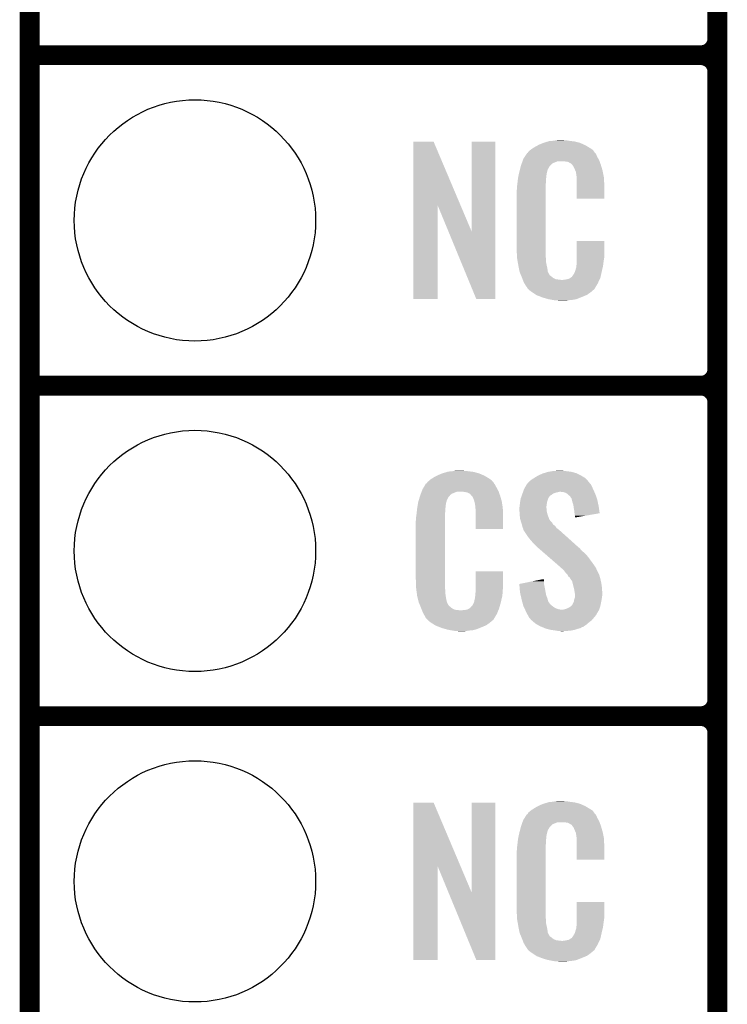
# Model space of a CAD drawing. Extents: x -1.3 to 24.2, y -3.9 to 53.4.
# Tile 13 of 39: x -1.3 to 4.1, y 9.2 to 16.8. Entities that reach past the tile are written whole.
import ezdxf

# ---------------------------------------------------------------- set-up
doc = ezdxf.new("R2010")
doc.units = 0
doc.layers.get('0').update_dxf_attribs({"linetype": 'CONTINUOUS'})
for name, color, linetype in [('HVAC_2_CLICK_V101_GKO', 5, 'CONTINUOUS'), ('HVAC_2_CLICK_V101_GTO', 14, 'CONTINUOUS'), ('HVAC_2_CLICK_V101_GTS', 12, 'CONTINUOUS')]:
    doc.layers.add(name, color=color, linetype=linetype)

# ---------------------------------------------------------------- blocks, each defined once
blk = doc.blocks.new('ROUND_23')
blk.add_circle((0, 0), 0.9271)

msp = doc.modelspace()

# ---------------------------------------------------------------- linework, layer by layer
at = {"layer": 'HVAC_2_CLICK_V101_GKO', "const_width": 0.1524}
msp.add_lwpolyline([(-1.27, -3.81), (-1.27, 51.054)], dxfattribs=at)
at = {"layer": 'HVAC_2_CLICK_V101_GTO', "const_width": 0.1524}
for points in [[(4.0132, -0.5588), (4.0132, 18.3388)], [(-1.27, 16.51), (3.8862, 16.51)], [(-1.27, 16.51), (3.8862, 16.51)], [(4.0132, 14.097), (4.0132, 16.383)], [(-1.27, 13.97), (3.8862, 13.97)], [(-1.27, 13.97), (3.8862, 13.97)], [(4.0132, 11.557), (4.0132, 13.843)], [(-1.27, 11.43), (3.8862, 11.43)], [(-1.27, 11.43), (3.8862, 11.43)], [(4.0132, 9.017), (4.0132, 11.303)]]:
    msp.add_lwpolyline(points, dxfattribs=at)
for points in [[(3.8862, 16.51, 0.4142136), (4.0132, 16.637)], [(4.0132, 16.383, 0.4142136), (3.8862, 16.51)], [(4.0132, 16.383, 0.4142136), (3.8862, 16.51)], [(3.8862, 13.97, 0.4142136), (4.0132, 14.097)], [(4.0132, 13.843, 0.4142136), (3.8862, 13.97)], [(4.0132, 13.843, 0.4142136), (3.8862, 13.97)], [(3.8862, 11.43, 0.4142136), (4.0132, 11.557)], [(4.0132, 11.303, 0.4142136), (3.8862, 11.43)], [(4.0132, 11.303, 0.4142136), (3.8862, 11.43)]]:
    msp.add_lwpolyline(points, format="xyb", dxfattribs=at)
at = {"layer": 'HVAC_2_CLICK_V101_GTO'}
for points in [[(1.676412, 15.356728), (1.67642, 15.844506), (2.040148, 15.356728), (1.833884, 15.844506)], [(1.67642, 15.844506), (1.676422, 15.84452), (1.833884, 15.844506), (1.676422, 15.84452)], [(2.12598, 15.153748), (2.126, 15.844498), (2.306306, 15.153748), (2.30632, 15.844498)], [(2.126, 15.844498), (2.126002, 15.84452), (2.30632, 15.844498), (2.126002, 15.84452)], [(2.61366, 15.806418), (2.637246, 15.81912), (3.01837, 15.806418), (2.9972, 15.81912)], [(2.637246, 15.81912), (2.64668, 15.8242), (2.9972, 15.81912), (2.98559, 15.8242)], [(2.64668, 15.8242), (2.672078, 15.83436), (2.98559, 15.8242), (2.962368, 15.83436)], [(2.672078, 15.83436), (2.679698, 15.8369), (2.962368, 15.83436), (2.956562, 15.8369)], [(2.679698, 15.8369), (2.69494, 15.84198), (2.956562, 15.8369), (2.936242, 15.84198)], [(2.69494, 15.84198), (2.711874, 15.84706), (2.936242, 15.84198), (2.91592, 15.84706)], [(2.711874, 15.84706), (2.720342, 15.8496), (2.91592, 15.84706), (2.8956, 15.8496)], [(2.720342, 15.8496), (2.75082, 15.85214), (2.8956, 15.8496), (2.87528, 15.85214)], [(2.75082, 15.85214), (2.76606, 15.85468), (2.87528, 15.85214), (2.860042, 15.85468)], [(2.76606, 15.85468), (2.781302, 15.85722), (2.844802, 15.85468), (2.834642, 15.85722)], [(2.53208, 15.72768), (2.546868, 15.750536), (3.09118, 15.72768), (3.081022, 15.750536)], [(2.546868, 15.750536), (2.55016, 15.755624), (3.081022, 15.750536), (3.075938, 15.755624)], [(2.55016, 15.755624), (2.550182, 15.75816), (3.075938, 15.755624), (3.073402, 15.75816)], [(2.550182, 15.75816), (2.555244, 15.75817), (3.073402, 15.75816), (3.073392, 15.75817)], [(2.555244, 15.75817), (2.556762, 15.7607), (3.073392, 15.75817), (3.070862, 15.7607)], [(2.556762, 15.7607), (2.55981, 15.765778), (3.070862, 15.7607), (3.06832, 15.765778)], [(2.55981, 15.765778), (2.562864, 15.770862), (3.06832, 15.765778), (3.06469, 15.770862)], [(2.562864, 15.770862), (2.579186, 15.783558), (3.06469, 15.770862), (3.055622, 15.783558)], [(2.579186, 15.783558), (2.58572, 15.78864), (3.055622, 15.783558), (3.047492, 15.78864)], [(2.58572, 15.78864), (2.597694, 15.79626), (3.047492, 15.78864), (3.0353, 15.79626)], [(2.597694, 15.79626), (2.61366, 15.806418), (3.0353, 15.79626), (3.01837, 15.806418)], [(2.50444, 15.66164), (2.510662, 15.679416), (2.7305, 15.66164), (2.74828, 15.679416)], [(2.510662, 15.679416), (2.515996, 15.694658), (2.74828, 15.679416), (2.786376, 15.694658)], [(2.515996, 15.69466), (2.517774, 15.699738), (3.108234, 15.69466), (3.10642, 15.699738)], [(2.515996, 15.694658), (2.515996, 15.69466), (2.786376, 15.694658), (2.834638, 15.69466)], [(2.517774, 15.699738), (2.522222, 15.712442), (3.10642, 15.699738), (3.099492, 15.712442)], [(2.522222, 15.712442), (2.53208, 15.72768), (3.099492, 15.712442), (3.09118, 15.72768)], [(2.85242, 15.69212), (2.834638, 15.69466), (3.109142, 15.69212), (3.108234, 15.69466)], [(2.867658, 15.68958), (2.85242, 15.69212), (3.110048, 15.68958), (3.109142, 15.69212)], [(2.875278, 15.684502), (2.867658, 15.68958), (3.111862, 15.684502), (3.110048, 15.68958)], [(2.890516, 15.676882), (2.875278, 15.684502), (3.114584, 15.676882), (3.111862, 15.684502)], [(2.895598, 15.671802), (2.890516, 15.676882), (3.116398, 15.671802), (3.114584, 15.676882)], [(2.901044, 15.66418), (2.895598, 15.671802), (3.119118, 15.66418), (3.116398, 15.671802)], [(2.486392, 15.587978), (2.48853, 15.598138), (2.70002, 15.587978), (2.70256, 15.598138)], [(2.48853, 15.598138), (2.4896, 15.603218), (2.70256, 15.598138), (2.70256, 15.603218)], [(2.4896, 15.603218), (2.49174, 15.61338), (2.70256, 15.603218), (2.70533, 15.61338)], [(2.49174, 15.61338), (2.496418, 15.631158), (2.70533, 15.61338), (2.710178, 15.631158)], [(2.496418, 15.631158), (2.502434, 15.654018), (2.710178, 15.631158), (2.722878, 15.654018)], [(2.502434, 15.654018), (2.50444, 15.66164), (2.722878, 15.654018), (2.7305, 15.66164)], [(2.908298, 15.654022), (2.901044, 15.66418), (3.122108, 15.654022), (3.119118, 15.66418)], [(2.91846, 15.63116), (2.908298, 15.654022), (3.128832, 15.63116), (3.122108, 15.654022)], [(2.922524, 15.621002), (2.91846, 15.63116), (3.13182, 15.621002), (3.128832, 15.63116)], [(2.92354, 15.61846), (2.922524, 15.621002), (3.13233, 15.61846), (3.13182, 15.621002)], [(2.926078, 15.613384), (2.92354, 15.61846), (3.133344, 15.613384), (3.13233, 15.61846)], [(2.92608, 15.610842), (2.926078, 15.613384), (3.133852, 15.610842), (3.133344, 15.613384)], [(2.92862, 15.598138), (2.92608, 15.610842), (3.136394, 15.598138), (3.133852, 15.610842)], [(2.93116, 15.58036), (2.92862, 15.598138), (3.139948, 15.58036), (3.136394, 15.598138)], [(2.47396, 15.50162), (2.4765, 15.5194), (2.69494, 15.50162), (2.69494, 15.5194)], [(2.4765, 15.5194), (2.476782, 15.521938), (2.69494, 15.5194), (2.69494, 15.521938)], [(2.476782, 15.521938), (2.47904, 15.54226), (2.69494, 15.521938), (2.69748, 15.54226)], [(2.47904, 15.54226), (2.481296, 15.562578), (2.69748, 15.54226), (2.69748, 15.562578)], [(2.481296, 15.562578), (2.48158, 15.565118), (2.69748, 15.562578), (2.697988, 15.565118)], [(2.48158, 15.565118), (2.483718, 15.575278), (2.697988, 15.565118), (2.70002, 15.575278)], [(2.483718, 15.575278), (2.486392, 15.587978), (2.70002, 15.575278), (2.70002, 15.587978)], [(2.93116, 15.570198), (2.93116, 15.58036), (3.14198, 15.570198), (3.139948, 15.58036)], [(2.93116, 15.50924), (2.93116, 15.570198), (3.14452, 15.50924), (3.14198, 15.570198)], [(2.47142, 15.471142), (2.47396, 15.483842), (2.69494, 15.471142), (2.69494, 15.483842)], [(2.47142, 15.02156), (2.47142, 15.471142), (2.69494, 15.02156), (2.69494, 15.471142)], [(2.47396, 15.483842), (2.47396, 15.50162), (2.69494, 15.483842), (2.69494, 15.50162)], [(2.93116, 15.407662), (2.93116, 15.50924), (3.144498, 15.407662), (3.14452, 15.50924)], [(3.144498, 15.40764), (2.93116, 15.407662), (3.144498, 15.40764), (3.144498, 15.407662)], [(1.6764, 14.635502), (1.676412, 15.356728), (1.864338, 14.635502), (1.86436, 15.356728)], [(1.947996, 15.153748), (1.86436, 15.356728), (2.12598, 15.153748), (2.040148, 15.356728)], [(2.161536, 14.635494), (1.947996, 15.153748), (2.306298, 14.635494), (2.306306, 15.153748)], [(2.931166, 14.958058), (2.93118, 15.082498), (3.14452, 14.958058), (3.14452, 15.082498)], [(2.93118, 15.082498), (2.931182, 15.08252), (3.14452, 15.082498), (2.931182, 15.08252)], [(2.473772, 14.95806), (2.47142, 15.02156), (2.69494, 14.95806), (2.69494, 15.02156)], [(2.47396, 14.952982), (2.473772, 14.95806), (2.695666, 14.952982), (2.69494, 14.95806)], [(2.47617, 14.940278), (2.47396, 14.952982), (2.69748, 14.940278), (2.695666, 14.952982)], [(2.480146, 14.917418), (2.47617, 14.940278), (2.69748, 14.917418), (2.69748, 14.940278)], [(2.48412, 14.89456), (2.480146, 14.917418), (2.702294, 14.89456), (2.69748, 14.917418)], [(2.93116, 14.897102), (2.931162, 14.92504), (3.135714, 14.897102), (3.13944, 14.92504)], [(2.931162, 14.92504), (2.931164, 14.94282), (3.13944, 14.92504), (3.14198, 14.94282)], [(2.931164, 14.94282), (2.931166, 14.958058), (3.14198, 14.94282), (3.14452, 14.958058)], [(2.489202, 14.86916), (2.48412, 14.89456), (2.70764, 14.86916), (2.702294, 14.89456)], [(2.493774, 14.846298), (2.489202, 14.86916), (2.710182, 14.846298), (2.70764, 14.86916)], [(2.49428, 14.843762), (2.493774, 14.846298), (2.711452, 14.843762), (2.710182, 14.846298)], [(2.501602, 14.82598), (2.49428, 14.843762), (2.720342, 14.82598), (2.711452, 14.843762)], [(2.905762, 14.8209), (2.91846, 14.84376), (3.119118, 14.8209), (3.1242, 14.84376)], [(2.91846, 14.84376), (2.918462, 14.843762), (3.1242, 14.84376), (3.1242, 14.843762)], [(2.918462, 14.843762), (2.92608, 14.869162), (3.1242, 14.843762), (3.130176, 14.869162)], [(2.92608, 14.869162), (2.926082, 14.871704), (3.130176, 14.869162), (3.130774, 14.871704)], [(2.926082, 14.871704), (2.92862, 14.876784), (3.130774, 14.871704), (3.131968, 14.876784)], [(2.92862, 14.884402), (2.929128, 14.886942), (3.133762, 14.884402), (3.13436, 14.886942)], [(2.92862, 14.876784), (2.92862, 14.884402), (3.131968, 14.876784), (3.133762, 14.884402)], [(2.929128, 14.886942), (2.93116, 14.897102), (3.13436, 14.886942), (3.135714, 14.897102)], [(2.50265, 14.823436), (2.501602, 14.82598), (2.722882, 14.823436), (2.720342, 14.82598)], [(2.50474, 14.81836), (2.50265, 14.823436), (2.725424, 14.81836), (2.722882, 14.823436)], [(2.506832, 14.81328), (2.50474, 14.81836), (2.73304, 14.81328), (2.725424, 14.81836)], [(2.50997, 14.80566), (2.506832, 14.81328), (2.7432, 14.80566), (2.73304, 14.81328)], [(2.51206, 14.80058), (2.50997, 14.80566), (2.749552, 14.80058), (2.7432, 14.80566)], [(2.514014, 14.7955), (2.51206, 14.80058), (2.755902, 14.7955), (2.749552, 14.80058)], [(2.516946, 14.78788), (2.514014, 14.7955), (2.773684, 14.78788), (2.755902, 14.7955)], [(2.517922, 14.78534), (2.516946, 14.78788), (2.794, 14.78534), (2.773684, 14.78788)], [(2.5189, 14.7828), (2.517922, 14.78534), (2.816862, 14.7828), (2.794, 14.78534)], [(2.52476, 14.76756), (2.5189, 14.7828), (3.099696, 14.76756), (3.106866, 14.7828)], [(2.531818, 14.75486), (2.52476, 14.76756), (3.09372, 14.75486), (3.099696, 14.76756)], [(2.816862, 14.7828), (2.827022, 14.782802), (3.106866, 14.7828), (3.106868, 14.782802)], [(2.827022, 14.782802), (2.834644, 14.78534), (3.106868, 14.782802), (3.108062, 14.78534)], [(2.844802, 14.78534), (2.870202, 14.79042), (3.108062, 14.78534), (3.110452, 14.79042)], [(2.870202, 14.79042), (2.882896, 14.798038), (3.110452, 14.79042), (3.114038, 14.798038)], [(2.882896, 14.798038), (2.8829, 14.79804), (3.114038, 14.798038), (3.114038, 14.79804)], [(2.8829, 14.79804), (2.893064, 14.80566), (3.114038, 14.79804), (3.115732, 14.80566)], [(2.893064, 14.80566), (2.895606, 14.805674), (3.115732, 14.80566), (3.115734, 14.805674)], [(2.895606, 14.805674), (2.898142, 14.81074), (3.115734, 14.805674), (3.11686, 14.81074)], [(2.898142, 14.81074), (2.905762, 14.8209), (3.11686, 14.81074), (3.119118, 14.8209)], [(2.537462, 14.744698), (2.531818, 14.75486), (3.087622, 14.744698), (3.09372, 14.75486)], [(2.54762, 14.72946), (2.537462, 14.744698), (3.07848, 14.72946), (3.087622, 14.744698)], [(2.550154, 14.726926), (2.54762, 14.72946), (3.076958, 14.726926), (3.07848, 14.72946)], [(2.55016, 14.724386), (2.550154, 14.726926), (3.075434, 14.724386), (3.076958, 14.726926)], [(2.556694, 14.71676), (2.55016, 14.724386), (3.07086, 14.71676), (3.075434, 14.724386)], [(2.561048, 14.711678), (2.556694, 14.71676), (3.068316, 14.711678), (3.07086, 14.71676)], [(2.565398, 14.7066), (2.561048, 14.711678), (3.061968, 14.7066), (3.068316, 14.711678)], [(2.572172, 14.70152), (2.565398, 14.7066), (3.05562, 14.70152), (3.061968, 14.7066)], [(2.58572, 14.69136), (2.572172, 14.70152), (3.043768, 14.69136), (3.05562, 14.70152)], [(2.593342, 14.68628), (2.58572, 14.69136), (3.037842, 14.68628), (3.043768, 14.69136)], [(2.620012, 14.6685), (2.593342, 14.68628), (3.01244, 14.6685), (3.037842, 14.68628)], [(1.864338, 14.63548), (1.6764, 14.635502), (1.864338, 14.63548), (1.864338, 14.635502)], [(2.306298, 14.63548), (2.161536, 14.635494), (2.306298, 14.63548), (2.306298, 14.635494)], [(2.623818, 14.665962), (2.620012, 14.6685), (3.006518, 14.665962), (3.01244, 14.6685)], [(2.656476, 14.65326), (2.623818, 14.665962), (2.97688, 14.65326), (3.006518, 14.665962)], [(2.66954, 14.648178), (2.656476, 14.65326), (2.96381, 14.648178), (2.97688, 14.65326)], [(2.712718, 14.63548), (2.66954, 14.648178), (2.931158, 14.63548), (2.96381, 14.648178)], [(2.739814, 14.6304), (2.712718, 14.63548), (2.908298, 14.6304), (2.931158, 14.63548)], [(2.75336, 14.62786), (2.739814, 14.6304), (2.88036, 14.62786), (2.908298, 14.6304)], [(2.77114, 14.62532), (2.75336, 14.62786), (2.865118, 14.62532), (2.88036, 14.62786)], [(2.799078, 14.62278), (2.786378, 14.62532), (2.849878, 14.62278), (2.865118, 14.62532)], [(1.802674, 13.24356), (1.808482, 13.24864), (2.278382, 13.24356), (2.271272, 13.24864)], [(1.808482, 13.24864), (1.820458, 13.256262), (2.271272, 13.24864), (2.2606, 13.256262)], [(1.820458, 13.256262), (1.836422, 13.26642), (2.2606, 13.256262), (2.24367, 13.26642)], [(1.836422, 13.26642), (1.86182, 13.27912), (2.24367, 13.26642), (2.2225, 13.27912)], [(1.86182, 13.27912), (1.87198, 13.2842), (2.2225, 13.27912), (2.210164, 13.2842)], [(1.87198, 13.2842), (1.89484, 13.294362), (2.210164, 13.2842), (2.185486, 13.294362)], [(1.89484, 13.294362), (1.9033, 13.2969), (2.185486, 13.294362), (2.179322, 13.2969)], [(1.9033, 13.2969), (1.937172, 13.30706), (2.179322, 13.2969), (2.141222, 13.30706)], [(1.937172, 13.30706), (1.945642, 13.3096), (2.141222, 13.30706), (2.120902, 13.3096)], [(1.945642, 13.3096), (1.97612, 13.31214), (2.120902, 13.3096), (2.10058, 13.31214)], [(1.97612, 13.31214), (1.99136, 13.31468), (2.10058, 13.31214), (2.085342, 13.31468)], [(1.99136, 13.31468), (2.006602, 13.31722), (2.070102, 13.31468), (2.057402, 13.31722)], [(2.58064, 13.243562), (2.5908, 13.25118), (3.013708, 13.243562), (3.006726, 13.25118)], [(2.5908, 13.25118), (2.602988, 13.258798), (3.006726, 13.25118), (2.999742, 13.258798)], [(2.602988, 13.258798), (2.61112, 13.26388), (2.999742, 13.258798), (2.991484, 13.26388)], [(2.61112, 13.26388), (2.636522, 13.27912), (2.991484, 13.26388), (2.966718, 13.27912)], [(2.636522, 13.27912), (2.669542, 13.294362), (2.966718, 13.27912), (2.936236, 13.294362)], [(2.669542, 13.294362), (2.677664, 13.2969), (2.936236, 13.294362), (2.93116, 13.2969)], [(2.677664, 13.2969), (2.71018, 13.30706), (2.93116, 13.2969), (2.895602, 13.30706)], [(2.71018, 13.30706), (2.74066, 13.31214), (2.895602, 13.30706), (2.86004, 13.31214)], [(2.74066, 13.31214), (2.755902, 13.31468), (2.86004, 13.31214), (2.834638, 13.31468)], [(2.755902, 13.31468), (2.8067, 13.31722), (2.834638, 13.31468), (2.821942, 13.31722)], [(1.742838, 13.159738), (1.74752, 13.172442), (2.33172, 13.159738), (2.324792, 13.172442)], [(1.74752, 13.172442), (1.756484, 13.18768), (2.324792, 13.172442), (2.31648, 13.18768)], [(1.756484, 13.18768), (1.769934, 13.21054), (2.31648, 13.18768), (2.303782, 13.21054)], [(1.769934, 13.21054), (1.772926, 13.215622), (2.303782, 13.21054), (2.299972, 13.215622)], [(1.772926, 13.215622), (1.778002, 13.218164), (2.299972, 13.215622), (2.298064, 13.218164)], [(1.778002, 13.218164), (1.78003, 13.2207), (2.298064, 13.218164), (2.296162, 13.2207)], [(1.78003, 13.2207), (1.78409, 13.225776), (2.296162, 13.2207), (2.293622, 13.225776)], [(1.78409, 13.225776), (1.78816, 13.230862), (2.293622, 13.225776), (2.289264, 13.230862)], [(1.78816, 13.230862), (1.802674, 13.24356), (2.289264, 13.230862), (2.278382, 13.24356)], [(2.524578, 13.16482), (2.5273, 13.172442), (3.06324, 13.16482), (3.059776, 13.172442)], [(2.5273, 13.172442), (2.538136, 13.19276), (3.059776, 13.172442), (3.05054, 13.19276)], [(2.538136, 13.19276), (2.547622, 13.21054), (3.05054, 13.19276), (3.04165, 13.21054)], [(2.547622, 13.21054), (2.549946, 13.213076), (3.04165, 13.21054), (3.040382, 13.213076)], [(2.549946, 13.213076), (2.559262, 13.22324), (3.040382, 13.213076), (3.030222, 13.22324)], [(2.559262, 13.22324), (2.563916, 13.228316), (3.030222, 13.22324), (3.027682, 13.228316)], [(2.563916, 13.228316), (2.575564, 13.241022), (3.027682, 13.228316), (3.016036, 13.241022)], [(2.575564, 13.241022), (2.58064, 13.243562), (3.016036, 13.241022), (3.013708, 13.243562)], [(1.719832, 13.091158), (1.726688, 13.114018), (1.935478, 13.091158), (1.948178, 13.114018)], [(1.726688, 13.114018), (1.729738, 13.12418), (1.948178, 13.114018), (1.958338, 13.12418)], [(1.729738, 13.12418), (1.731608, 13.129256), (1.958338, 13.12418), (1.960878, 13.129256)], [(1.731608, 13.129256), (1.735352, 13.139418), (1.960878, 13.129256), (1.97358, 13.139418)], [(1.735352, 13.139418), (1.740966, 13.154658), (1.97358, 13.139418), (2.011676, 13.154658)], [(1.740966, 13.154658), (1.740968, 13.15466), (2.011676, 13.154658), (2.059938, 13.15466)], [(1.740968, 13.15466), (1.742838, 13.159738), (2.333534, 13.15466), (2.33172, 13.159738)], [(2.07772, 13.15212), (2.059938, 13.15466), (2.334442, 13.15212), (2.333534, 13.15466)], [(2.090418, 13.14958), (2.07772, 13.15212), (2.335348, 13.14958), (2.334442, 13.15212)], [(2.115814, 13.136882), (2.090418, 13.14958), (2.339884, 13.136882), (2.335348, 13.14958)], [(2.118358, 13.131804), (2.115814, 13.136882), (2.341696, 13.131804), (2.339884, 13.136882)], [(2.124894, 13.12418), (2.118358, 13.131804), (2.344418, 13.12418), (2.341696, 13.131804)], [(2.133598, 13.114022), (2.124894, 13.12418), (2.347406, 13.114022), (2.344418, 13.12418)], [(2.143758, 13.091162), (2.133598, 13.114022), (2.354132, 13.091162), (2.347406, 13.114022)], [(2.500338, 13.091162), (2.5019, 13.101318), (2.71018, 13.091162), (2.712718, 13.101318)], [(2.5019, 13.101318), (2.501902, 13.101322), (2.712718, 13.101318), (2.71272, 13.101322)], [(2.501902, 13.101322), (2.505528, 13.111478), (2.71272, 13.101322), (2.7178, 13.111478)], [(2.505528, 13.111478), (2.508248, 13.119096), (2.7178, 13.111478), (2.72288, 13.119096)], [(2.508248, 13.119096), (2.509154, 13.121634), (2.72288, 13.119096), (2.727946, 13.121634)], [(2.509154, 13.121634), (2.51006, 13.124168), (2.727946, 13.121634), (2.72796, 13.124168)], [(2.51006, 13.124168), (2.512784, 13.131798), (2.72796, 13.124168), (2.740658, 13.131798)], [(2.512784, 13.131798), (2.516412, 13.141958), (2.740658, 13.131798), (2.753358, 13.141958)], [(2.516412, 13.141958), (2.519134, 13.14958), (2.753358, 13.141958), (2.77876, 13.14958)], [(2.519134, 13.14958), (2.520042, 13.15212), (2.77876, 13.14958), (2.79146, 13.15212)], [(2.520042, 13.15212), (2.520948, 13.15466), (2.79146, 13.15212), (2.801618, 13.15466)], [(2.520948, 13.15466), (2.524578, 13.16482), (3.067596, 13.15466), (3.06324, 13.16482)], [(2.829558, 13.15212), (2.806698, 13.15466), (3.068684, 13.15212), (3.067596, 13.15466)], [(2.84734, 13.147042), (2.829558, 13.15212), (3.07086, 13.147042), (3.068684, 13.15212)], [(2.86258, 13.13688), (2.84734, 13.147042), (3.075216, 13.13688), (3.07086, 13.147042)], [(2.870202, 13.12926), (2.86258, 13.13688), (3.07848, 13.12926), (3.075216, 13.13688)], [(2.87274, 13.126722), (2.870202, 13.12926), (3.079326, 13.126722), (3.07848, 13.12926)], [(2.882896, 13.1191), (2.87274, 13.126722), (3.081868, 13.1191), (3.079326, 13.126722)], [(2.887978, 13.108944), (2.882896, 13.1191), (3.085252, 13.108944), (3.081868, 13.1191)], [(2.893054, 13.103866), (2.887978, 13.108944), (3.086946, 13.103866), (3.085252, 13.108944)], [(2.89306, 13.101322), (2.893054, 13.103866), (3.087794, 13.101322), (3.086946, 13.103866)], [(2.895602, 13.091158), (2.89306, 13.101322), (3.09118, 13.091158), (3.087794, 13.101322)], [(1.70434, 13.00226), (1.706596, 13.022578), (1.92278, 13.00226), (1.92278, 13.022578)], [(1.706596, 13.022578), (1.70688, 13.02512), (1.92278, 13.022578), (1.923288, 13.02512)], [(1.70688, 13.02512), (1.708482, 13.035278), (1.923288, 13.02512), (1.92532, 13.035278)], [(1.708482, 13.035278), (1.710488, 13.047978), (1.92532, 13.035278), (1.92532, 13.047978)], [(1.710488, 13.047978), (1.712092, 13.058138), (1.92532, 13.047978), (1.92786, 13.058138)], [(1.712092, 13.058138), (1.712894, 13.063218), (1.92786, 13.058138), (1.92786, 13.063218)], [(1.712894, 13.063218), (1.7145, 13.073382), (1.92786, 13.063218), (1.93063, 13.073382)], [(1.7145, 13.073382), (1.719832, 13.091158), (1.93063, 13.073382), (1.935478, 13.091158)], [(2.145794, 13.080998), (2.143758, 13.091162), (2.35712, 13.080998), (2.354132, 13.091162)], [(2.1463, 13.078462), (2.145794, 13.080998), (2.357502, 13.078462), (2.35712, 13.080998)], [(2.148838, 13.073384), (2.1463, 13.078462), (2.358264, 13.073384), (2.357502, 13.078462)], [(2.14884, 13.070842), (2.148838, 13.073384), (2.358644, 13.070842), (2.358264, 13.073384)], [(2.15138, 13.058138), (2.14884, 13.070842), (2.36055, 13.058138), (2.358644, 13.070842)], [(2.15392, 13.04036), (2.15138, 13.058138), (2.363216, 13.04036), (2.36055, 13.058138)], [(2.154702, 13.030198), (2.15392, 13.04036), (2.36474, 13.030198), (2.363216, 13.04036)], [(2.15646, 13.00734), (2.154702, 13.030198), (2.365694, 13.00734), (2.36474, 13.030198)], [(2.49174, 13.032742), (2.493644, 13.040358), (2.70002, 13.032742), (2.70002, 13.040358)], [(2.49174, 13.030198), (2.49174, 13.032742), (2.70002, 13.030198), (2.70002, 13.032742)], [(2.49174, 13.020038), (2.49174, 13.030198), (2.70256, 13.020038), (2.70002, 13.030198)], [(2.49283, 13.004798), (2.49174, 13.020038), (2.70256, 13.004798), (2.70256, 13.020038)], [(2.493644, 13.040358), (2.49428, 13.042902), (2.70002, 13.040358), (2.700336, 13.042902)], [(2.49428, 13.042902), (2.496056, 13.06068), (2.700336, 13.042902), (2.70256, 13.06068)], [(2.496056, 13.06068), (2.49682, 13.0683), (2.70256, 13.06068), (2.70383, 13.0683)], [(2.49682, 13.0683), (2.497992, 13.07592), (2.70383, 13.0683), (2.7051, 13.07592)], [(2.497992, 13.07592), (2.500338, 13.091162), (2.7051, 13.07592), (2.71018, 13.091162)], [(2.898142, 13.081), (2.895602, 13.091158), (3.09332, 13.081), (3.09118, 13.091158)], [(2.905758, 13.058142), (2.898142, 13.081), (3.098132, 13.058142), (3.09332, 13.081)], [(2.908166, 13.0429), (2.905758, 13.058142), (3.10134, 13.0429), (3.098132, 13.058142)], [(2.91338, 13.00988), (2.908166, 13.0429), (3.106046, 13.00988), (3.10134, 13.0429)], [(1.69672, 12.931142), (1.69926, 12.943842), (1.92024, 12.931142), (1.92024, 12.943842)], [(1.69926, 12.96162), (1.7018, 12.9794), (1.92024, 12.96162), (1.92024, 12.9794)], [(1.69926, 12.943842), (1.69926, 12.96162), (1.92024, 12.943842), (1.92024, 12.96162)], [(1.7018, 12.9794), (1.702082, 12.981938), (1.92024, 12.9794), (1.92024, 12.981938)], [(1.702082, 12.981938), (1.70434, 13.00226), (1.92024, 12.981938), (1.92278, 13.00226)], [(2.15646, 12.96924), (2.15646, 13.00734), (2.36728, 12.96924), (2.365694, 13.00734)], [(2.15646, 12.867662), (2.15646, 12.96924), (2.367258, 12.867662), (2.36728, 12.96924)], [(2.49428, 12.98448), (2.49283, 13.004798), (2.707642, 12.98448), (2.70256, 13.004798)], [(2.495062, 12.974318), (2.49428, 12.98448), (2.710182, 12.974318), (2.707642, 12.98448)], [(2.49682, 12.951462), (2.495062, 12.974318), (2.718976, 12.951462), (2.710182, 12.974318)], [(2.499592, 12.9413), (2.49682, 12.951462), (2.722884, 12.9413), (2.718976, 12.951462)], [(2.500286, 12.938756), (2.499592, 12.9413), (2.725422, 12.938756), (2.722884, 12.9413)], [(2.91592, 12.98956), (2.91338, 13.00988), (3.10894, 12.98956), (3.106046, 13.00988)], [(2.915922, 12.989556), (2.91592, 12.98956), (3.10894, 12.989556), (3.10894, 12.98956)], [(2.91846, 12.97178), (2.915922, 12.989556), (3.006302, 12.97178), (3.10894, 12.989556)], [(2.91846, 12.956566), (2.91846, 12.97178), (2.91846, 12.956566), (3.006302, 12.97178)], [(1.69672, 12.48156), (1.69672, 12.931142), (1.92024, 12.48156), (1.92024, 12.931142)], [(2.367258, 12.86764), (2.15646, 12.867662), (2.367258, 12.86764), (2.367258, 12.867662)], [(2.501672, 12.93368), (2.500286, 12.938756), (2.727962, 12.93368), (2.725422, 12.938756)], [(2.504442, 12.92352), (2.501672, 12.93368), (2.73812, 12.92352), (2.727962, 12.93368)], [(2.506138, 12.918436), (2.504442, 12.92352), (2.743202, 12.918436), (2.73812, 12.92352)], [(2.511214, 12.9032), (2.506138, 12.918436), (2.750824, 12.9032), (2.743202, 12.918436)], [(2.51206, 12.900658), (2.511214, 12.9032), (2.754636, 12.900658), (2.750824, 12.9032)], [(2.513966, 12.893038), (2.51206, 12.900658), (2.766062, 12.893038), (2.754636, 12.900658)], [(2.51714, 12.880342), (2.513966, 12.893038), (2.775132, 12.880342), (2.766062, 12.893038)], [(2.519174, 12.875258), (2.51714, 12.880342), (2.778762, 12.875258), (2.775132, 12.880342)], [(2.522218, 12.867642), (2.519174, 12.875258), (2.788918, 12.867642), (2.778762, 12.875258)], [(2.524126, 12.86002), (2.522218, 12.867642), (2.79908, 12.86002), (2.788918, 12.867642)], [(2.524758, 12.857486), (2.524126, 12.86002), (2.801902, 12.857486), (2.79908, 12.86002)], [(2.527298, 12.854942), (2.524758, 12.857486), (2.804734, 12.854942), (2.801902, 12.857486)], [(2.55778, 12.80922), (2.527298, 12.854942), (2.855632, 12.80922), (2.804734, 12.854942)], [(2.5781, 12.78382), (2.55778, 12.80922), (2.883908, 12.78382), (2.855632, 12.80922)], [(2.59334, 12.76604), (2.5781, 12.78382), (2.903702, 12.76604), (2.883908, 12.78382)], [(2.63398, 12.725398), (2.59334, 12.76604), (2.948944, 12.725398), (2.903702, 12.76604)], [(2.636914, 12.722856), (2.63398, 12.725398), (2.95402, 12.722856), (2.948944, 12.725398)], [(2.648632, 12.7127), (2.636914, 12.722856), (2.961642, 12.7127), (2.95402, 12.722856)], [(2.666218, 12.69746), (2.648632, 12.7127), (2.97688, 12.69746), (2.961642, 12.7127)], [(2.686734, 12.67968), (2.666218, 12.69746), (2.9972, 12.67968), (2.97688, 12.69746)], [(2.716042, 12.65428), (2.686734, 12.67968), (3.02006, 12.65428), (2.9972, 12.67968)], [(2.78052, 12.5984), (2.716042, 12.65428), (3.0607, 12.5984), (3.02006, 12.65428)], [(2.78638, 12.59332), (2.78052, 12.5984), (3.064088, 12.59332), (3.0607, 12.5984)], [(2.814958, 12.567918), (2.78638, 12.59332), (3.08102, 12.567918), (3.064088, 12.59332)], [(2.820674, 12.562838), (2.814958, 12.567918), (3.08356, 12.562838), (3.08102, 12.567918)], [(2.829244, 12.55522), (2.820674, 12.562838), (3.0861, 12.55522), (3.08356, 12.562838)], [(2.156464, 12.418058), (2.15648, 12.542498), (2.36728, 12.418058), (2.36728, 12.542498)], [(2.15648, 12.542498), (2.156482, 12.54252), (2.36728, 12.542498), (2.156482, 12.54252)], [(2.8321, 12.55268), (2.829244, 12.55522), (3.087372, 12.55268), (3.0861, 12.55522)], [(2.84734, 12.532362), (2.8321, 12.55268), (3.09753, 12.532362), (3.087372, 12.55268)], [(2.862578, 12.51712), (2.84734, 12.532362), (3.105152, 12.51712), (3.09753, 12.532362)], [(2.86385, 12.514578), (2.862578, 12.51712), (3.106422, 12.514578), (3.105152, 12.51712)], [(2.870198, 12.501886), (2.86385, 12.514578), (3.109884, 12.501886), (3.106422, 12.514578)], [(2.880356, 12.494262), (2.870198, 12.501886), (3.111962, 12.494262), (3.109884, 12.501886)], [(2.8829, 12.486644), (2.880356, 12.494262), (3.11404, 12.486644), (3.111962, 12.494262)], [(1.699072, 12.41806), (1.69672, 12.48156), (1.92024, 12.41806), (1.92024, 12.48156)], [(1.69926, 12.41298), (1.699072, 12.41806), (1.920966, 12.41298), (1.92024, 12.41806)], [(1.700918, 12.400278), (1.69926, 12.41298), (1.92278, 12.400278), (1.920966, 12.41298)], [(2.15646, 12.402818), (2.156464, 12.418058), (2.36474, 12.402818), (2.36728, 12.418058)], [(2.49176, 12.446004), (2.592044, 12.466318), (2.68224, 12.446004), (2.68224, 12.466318)], [(2.491964, 12.443458), (2.49176, 12.446004), (2.68224, 12.443458), (2.68224, 12.446004)], [(2.493988, 12.41806), (2.491964, 12.443458), (2.68732, 12.41806), (2.68224, 12.443458)], [(2.49682, 12.382502), (2.493988, 12.41806), (2.693788, 12.382502), (2.68732, 12.41806)], [(2.592044, 12.466318), (2.65474, 12.479018), (2.68224, 12.466318), (2.6797, 12.479018)], [(2.65474, 12.479018), (2.6797, 12.484074), (2.6797, 12.479018), (2.6797, 12.484074)], [(2.882904, 12.48664), (2.8829, 12.486644), (3.11404, 12.48664), (3.11404, 12.486644)], [(2.885438, 12.484102), (2.882904, 12.48664), (3.114626, 12.484102), (3.11404, 12.48664)], [(2.898138, 12.466324), (2.885438, 12.484102), (3.11873, 12.466324), (3.114626, 12.484102)], [(2.900962, 12.45362), (2.898138, 12.466324), (3.12166, 12.45362), (3.11873, 12.466324)], [(2.90322, 12.44346), (2.900962, 12.45362), (3.123016, 12.44346), (3.12166, 12.45362)], [(2.910206, 12.41552), (2.90322, 12.44346), (3.12674, 12.41552), (3.123016, 12.44346)], [(2.91338, 12.40282), (2.910206, 12.41552), (3.127534, 12.40282), (3.12674, 12.41552)], [(1.7039, 12.377418), (1.700918, 12.400278), (1.92278, 12.377418), (1.92278, 12.400278)], [(1.70688, 12.354562), (1.7039, 12.377418), (1.92639, 12.354562), (1.92278, 12.377418)], [(1.713232, 12.32916), (1.70688, 12.354562), (1.9304, 12.32916), (1.92639, 12.354562)], [(2.148842, 12.331704), (2.15138, 12.336784), (2.356074, 12.331704), (2.357268, 12.336784)], [(2.15138, 12.344402), (2.151888, 12.346942), (2.359062, 12.344402), (2.35966, 12.346942)], [(2.15138, 12.336784), (2.15138, 12.344402), (2.357268, 12.336784), (2.359062, 12.344402)], [(2.151888, 12.346942), (2.15392, 12.357102), (2.35966, 12.346942), (2.361014, 12.357102)], [(2.15392, 12.3698), (2.155824, 12.38504), (2.362706, 12.3698), (2.36474, 12.38504)], [(2.15392, 12.357102), (2.15392, 12.3698), (2.361014, 12.357102), (2.362706, 12.3698)], [(2.155824, 12.38504), (2.15646, 12.390122), (2.36474, 12.38504), (2.36474, 12.390122)], [(2.15646, 12.390122), (2.15646, 12.402818), (2.36474, 12.390122), (2.36474, 12.402818)], [(2.50144, 12.36218), (2.49682, 12.382502), (2.697482, 12.36218), (2.693788, 12.382502)], [(2.50779, 12.33424), (2.50144, 12.36218), (2.70764, 12.33424), (2.697482, 12.36218)], [(2.918038, 12.374882), (2.91338, 12.40282), (3.12928, 12.374882), (3.127534, 12.40282)], [(2.913382, 12.326622), (2.91846, 12.341864), (3.124516, 12.326622), (3.126422, 12.341864)], [(2.91846, 12.372342), (2.918038, 12.374882), (3.12928, 12.372342), (3.12928, 12.374882)], [(2.91846, 12.36218), (2.91846, 12.372342), (3.12928, 12.36218), (3.12928, 12.372342)], [(2.91846, 12.3444), (2.91846, 12.36218), (3.12674, 12.3444), (3.12928, 12.36218)], [(2.91846, 12.341864), (2.91846, 12.3444), (3.126422, 12.341864), (3.12674, 12.3444)], [(1.718946, 12.306298), (1.713232, 12.32916), (1.93548, 12.306298), (1.9304, 12.32916)], [(1.71958, 12.303762), (1.718946, 12.306298), (1.93675, 12.303762), (1.93548, 12.306298)], [(1.726902, 12.28598), (1.71958, 12.303762), (1.945642, 12.28598), (1.93675, 12.303762)], [(1.72795, 12.283436), (1.726902, 12.28598), (1.948182, 12.283436), (1.945642, 12.28598)], [(1.73004, 12.27836), (1.72795, 12.283436), (1.950724, 12.27836), (1.948182, 12.283436)], [(1.732132, 12.273278), (1.73004, 12.27836), (1.958342, 12.273278), (1.950724, 12.27836)], [(1.73527, 12.26566), (1.732132, 12.273278), (1.96596, 12.26566), (1.958342, 12.273278)], [(1.73736, 12.26058), (1.73527, 12.26566), (1.973582, 12.26058), (1.96596, 12.26566)], [(1.739314, 12.2555), (1.73736, 12.26058), (1.981202, 12.2555), (1.973582, 12.26058)], [(2.108202, 12.258042), (2.115826, 12.26566), (2.3368, 12.258042), (2.338916, 12.26566)], [(2.115826, 12.26566), (2.118366, 12.265674), (2.338916, 12.26566), (2.33892, 12.265674)], [(2.118366, 12.265674), (2.120902, 12.27074), (2.33892, 12.265674), (2.340328, 12.27074)], [(2.120902, 12.27074), (2.131062, 12.280902), (2.340328, 12.27074), (2.34315, 12.280902)], [(2.131062, 12.280902), (2.14376, 12.30376), (2.34315, 12.280902), (2.3495, 12.30376)], [(2.14376, 12.30376), (2.143762, 12.303762), (2.3495, 12.30376), (2.3495, 12.303762)], [(2.143762, 12.303762), (2.14884, 12.329162), (2.3495, 12.303762), (2.355476, 12.329162)], [(2.14884, 12.329162), (2.148842, 12.331704), (2.355476, 12.329162), (2.356074, 12.331704)], [(2.50952, 12.32662), (2.50779, 12.33424), (2.709928, 12.32662), (2.70764, 12.33424)], [(2.5142, 12.308838), (2.50952, 12.32662), (2.715264, 12.308838), (2.709928, 12.32662)], [(2.514868, 12.3063), (2.5142, 12.308838), (2.7178, 12.3063), (2.715264, 12.308838)], [(2.516872, 12.29868), (2.514868, 12.3063), (2.72288, 12.29868), (2.7178, 12.3063)], [(2.519546, 12.288518), (2.516872, 12.29868), (2.730502, 12.288518), (2.72288, 12.29868)], [(2.522218, 12.27836), (2.519546, 12.288518), (2.7432, 12.27836), (2.730502, 12.288518)], [(2.526962, 12.268198), (2.522218, 12.27836), (2.755902, 12.268198), (2.7432, 12.27836)], [(2.531702, 12.25804), (2.526962, 12.268198), (2.773682, 12.25804), (2.755902, 12.268198)], [(2.847342, 12.252962), (2.8702, 12.26312), (3.10642, 12.252962), (3.109804, 12.26312)], [(2.8702, 12.26312), (2.8829, 12.27074), (3.109804, 12.26312), (3.112344, 12.27074)], [(2.8829, 12.27074), (2.88967, 12.27582), (3.112344, 12.27074), (3.114038, 12.27582)], [(2.88967, 12.27582), (2.89306, 12.278362), (3.114038, 12.27582), (3.114546, 12.278362)], [(2.89306, 12.278362), (2.89814, 12.283444), (3.114546, 12.278362), (3.115562, 12.283444)], [(2.89814, 12.283444), (2.90068, 12.29106), (3.115562, 12.283444), (3.117086, 12.29106)], [(2.90068, 12.29106), (2.905758, 12.30122), (3.117086, 12.29106), (3.11912, 12.30122)], [(2.905758, 12.30122), (2.91084, 12.311382), (3.11912, 12.30122), (3.121378, 12.311382)], [(2.91084, 12.311382), (2.912958, 12.324082), (3.121378, 12.311382), (3.1242, 12.324082)], [(2.912958, 12.324082), (2.913382, 12.326622), (3.1242, 12.324082), (3.124516, 12.326622)], [(1.742246, 12.24788), (1.739314, 12.2555), (1.996444, 12.24788), (1.981202, 12.2555)], [(1.7442, 12.2428), (1.742246, 12.24788), (2.042162, 12.2428), (1.996444, 12.24788)], [(1.75006, 12.22756), (1.7442, 12.2428), (2.324248, 12.22756), (2.330524, 12.2428)], [(1.757118, 12.21486), (1.75006, 12.22756), (2.31902, 12.21486), (2.324248, 12.22756)], [(1.762762, 12.204698), (1.757118, 12.21486), (2.312922, 12.204698), (2.31902, 12.21486)], [(1.767838, 12.197084), (1.762762, 12.204698), (2.308354, 12.197084), (2.312922, 12.204698)], [(1.77038, 12.189464), (1.767838, 12.197084), (2.303782, 12.189464), (2.308354, 12.197084)], [(1.772914, 12.186926), (1.77038, 12.189464), (2.302258, 12.186926), (2.303782, 12.189464)], [(1.77292, 12.184386), (1.772914, 12.186926), (2.300734, 12.184386), (2.302258, 12.186926)], [(1.780544, 12.17676), (1.77292, 12.184386), (2.29616, 12.17676), (2.300734, 12.184386)], [(2.042162, 12.2428), (2.052322, 12.242802), (2.330524, 12.2428), (2.330526, 12.242802)], [(2.052322, 12.242802), (2.059944, 12.24534), (2.330526, 12.242802), (2.33157, 12.24534)], [(2.070102, 12.24534), (2.095502, 12.25042), (2.33157, 12.24534), (2.333662, 12.25042)], [(2.095502, 12.25042), (2.108194, 12.258038), (2.333662, 12.25042), (2.3368, 12.258038)], [(2.108194, 12.258038), (2.108202, 12.258042), (2.3368, 12.258038), (2.3368, 12.258042)], [(2.53526, 12.25042), (2.531702, 12.25804), (2.796542, 12.25042), (2.773682, 12.25804)], [(2.536444, 12.24788), (2.53526, 12.25042), (2.819402, 12.24788), (2.796542, 12.25042)], [(2.537632, 12.245338), (2.536444, 12.24788), (3.10388, 12.245338), (3.104726, 12.24788)], [(2.54, 12.24026), (2.537632, 12.245338), (3.100832, 12.24026), (3.10388, 12.245338)], [(2.550162, 12.219938), (2.54, 12.24026), (3.088638, 12.219938), (3.100832, 12.24026)], [(2.551432, 12.217396), (2.550162, 12.219938), (3.0861, 12.217396), (3.088638, 12.219938)], [(2.55524, 12.20978), (2.551432, 12.217396), (3.083558, 12.20978), (3.0861, 12.217396)], [(2.555242, 12.209778), (2.55524, 12.20978), (3.083558, 12.209778), (3.083558, 12.20978)], [(2.562296, 12.19708), (2.555242, 12.209778), (3.0734, 12.19708), (3.083558, 12.209778)], [(2.567938, 12.186922), (2.562296, 12.19708), (3.064934, 12.186922), (3.0734, 12.19708)], [(2.578098, 12.17676), (2.567938, 12.186922), (3.056466, 12.17676), (3.064934, 12.186922)], [(2.819402, 12.24788), (2.827022, 12.247882), (3.104726, 12.24788), (3.104726, 12.247882)], [(2.827022, 12.247882), (2.834642, 12.25042), (3.104726, 12.247882), (3.105572, 12.25042)], [(2.834642, 12.25042), (2.847342, 12.252962), (3.105572, 12.25042), (3.10642, 12.252962)], [(1.785624, 12.171678), (1.780544, 12.17676), (2.293616, 12.171678), (2.29616, 12.17676)], [(1.7907, 12.166598), (1.785624, 12.171678), (2.287266, 12.166598), (2.293616, 12.171678)], [(1.796626, 12.16152), (1.7907, 12.166598), (2.28092, 12.16152), (2.287266, 12.166598)], [(1.808478, 12.15136), (1.796626, 12.16152), (2.269068, 12.15136), (2.28092, 12.16152)], [(1.816608, 12.14628), (1.808478, 12.15136), (2.263142, 12.14628), (2.269068, 12.15136)], [(1.84506, 12.1285), (1.816608, 12.14628), (2.23774, 12.1285), (2.263142, 12.14628)], [(1.84912, 12.125962), (1.84506, 12.1285), (2.231818, 12.125962), (2.23774, 12.1285)], [(1.881776, 12.11326), (1.84912, 12.125962), (2.20218, 12.11326), (2.231818, 12.125962)], [(1.89484, 12.108178), (1.881776, 12.11326), (2.18911, 12.108178), (2.20218, 12.11326)], [(2.580638, 12.171684), (2.578098, 12.17676), (3.052236, 12.171684), (3.056466, 12.17676)], [(2.586572, 12.166598), (2.580638, 12.171684), (3.047998, 12.166598), (3.052236, 12.171684)], [(2.604348, 12.15136), (2.586572, 12.166598), (3.02768, 12.15136), (3.047998, 12.166598)], [(2.6162, 12.1412), (2.604348, 12.15136), (3.016068, 12.1412), (3.02768, 12.15136)], [(2.629536, 12.13358), (2.6162, 12.1412), (3.00736, 12.13358), (3.016068, 12.1412)], [(2.651758, 12.12088), (2.629536, 12.13358), (2.98831, 12.12088), (3.00736, 12.13358)], [(2.657934, 12.118338), (2.651758, 12.12088), (2.984498, 12.118338), (2.98831, 12.12088)], [(2.664102, 12.115798), (2.657934, 12.118338), (2.981954, 12.115798), (2.984498, 12.118338)], [(2.670266, 12.11326), (2.664102, 12.115798), (2.971798, 12.11326), (2.981954, 12.115798)], [(2.68878, 12.105638), (2.670266, 12.11326), (2.959098, 12.105638), (2.971798, 12.11326)], [(1.938018, 12.09548), (1.89484, 12.108178), (2.156458, 12.09548), (2.18911, 12.108178)], [(1.965114, 12.0904), (1.938018, 12.09548), (2.133598, 12.0904), (2.156458, 12.09548)], [(1.97866, 12.08786), (1.965114, 12.0904), (2.10566, 12.08786), (2.133598, 12.0904)], [(1.993898, 12.08532), (1.97866, 12.08786), (2.090418, 12.08532), (2.10566, 12.08786)], [(2.021838, 12.08278), (2.011678, 12.08532), (2.075178, 12.08278), (2.090418, 12.08532)], [(2.694938, 12.103102), (2.68878, 12.105638), (2.948952, 12.103102), (2.959098, 12.105638)], [(2.705106, 12.10056), (2.694938, 12.103102), (2.938782, 12.10056), (2.948952, 12.103102)], [(2.73558, 12.09294), (2.705106, 12.10056), (2.915918, 12.09294), (2.938782, 12.10056)], [(2.77114, 12.08786), (2.73558, 12.09294), (2.89052, 12.08786), (2.915918, 12.09294)], [(2.786378, 12.08532), (2.77114, 12.08786), (2.86004, 12.08532), (2.89052, 12.08786)], [(2.809238, 12.082782), (2.801616, 12.08532), (2.827046, 12.082782), (2.86004, 12.08532)], [(2.827022, 12.08278), (2.809238, 12.082782), (2.827022, 12.08278), (2.827046, 12.082782)], [(1.676412, 10.276728), (1.67642, 10.764506), (2.040148, 10.276728), (1.833884, 10.764506)], [(1.67642, 10.764506), (1.676422, 10.76452), (1.833884, 10.764506), (1.676422, 10.76452)], [(2.12598, 10.073748), (2.126, 10.764498), (2.306306, 10.073748), (2.30632, 10.764498)], [(2.126, 10.764498), (2.126002, 10.76452), (2.30632, 10.764498), (2.126002, 10.76452)], [(2.64668, 10.7442), (2.672078, 10.75436), (2.98559, 10.7442), (2.962368, 10.75436)], [(2.672078, 10.75436), (2.679698, 10.7569), (2.962368, 10.75436), (2.956562, 10.7569)], [(2.679698, 10.7569), (2.69494, 10.76198), (2.956562, 10.7569), (2.936242, 10.76198)], [(2.69494, 10.76198), (2.711874, 10.76706), (2.936242, 10.76198), (2.91592, 10.76706)], [(2.711874, 10.76706), (2.720342, 10.7696), (2.91592, 10.76706), (2.8956, 10.7696)], [(2.720342, 10.7696), (2.75082, 10.77214), (2.8956, 10.7696), (2.87528, 10.77214)], [(2.75082, 10.77214), (2.76606, 10.77468), (2.87528, 10.77214), (2.860042, 10.77468)], [(2.76606, 10.77468), (2.781302, 10.77722), (2.844802, 10.77468), (2.834642, 10.77722)], [(2.546874, 10.670536), (2.550166, 10.675622), (3.081022, 10.670536), (3.07594, 10.675622)], [(2.550166, 10.675622), (2.555242, 10.678166), (3.07594, 10.675622), (3.073396, 10.678166)], [(2.555242, 10.678166), (2.556762, 10.6807), (3.073396, 10.678166), (3.070862, 10.6807)], [(2.556762, 10.6807), (2.55981, 10.685778), (3.070862, 10.6807), (3.06832, 10.685778)], [(2.55981, 10.685778), (2.562864, 10.690862), (3.06832, 10.685778), (3.06469, 10.690862)], [(2.562864, 10.690862), (2.579186, 10.703558), (3.06469, 10.690862), (3.055622, 10.703558)], [(2.579186, 10.703558), (2.58572, 10.70864), (3.055622, 10.703558), (3.047492, 10.70864)], [(2.58572, 10.70864), (2.597694, 10.71626), (3.047492, 10.70864), (3.0353, 10.71626)], [(2.597694, 10.71626), (2.61366, 10.726418), (3.0353, 10.71626), (3.01837, 10.726418)], [(2.61366, 10.726418), (2.637246, 10.73912), (3.01837, 10.726418), (2.9972, 10.73912)], [(2.637246, 10.73912), (2.64668, 10.7442), (2.9972, 10.73912), (2.98559, 10.7442)], [(2.50444, 10.58164), (2.510662, 10.599416), (2.7305, 10.58164), (2.74828, 10.599416)], [(2.510662, 10.599416), (2.515996, 10.614658), (2.74828, 10.599416), (2.786376, 10.614658)], [(2.515996, 10.61466), (2.517774, 10.619738), (3.108234, 10.61466), (3.10642, 10.619738)], [(2.515996, 10.614658), (2.515996, 10.61466), (2.786376, 10.614658), (2.834638, 10.61466)], [(2.517774, 10.619738), (2.522222, 10.632442), (3.10642, 10.619738), (3.099492, 10.632442)], [(2.522222, 10.632442), (2.532082, 10.64768), (3.099492, 10.632442), (3.09118, 10.64768)], [(2.532082, 10.64768), (2.546874, 10.670536), (3.09118, 10.64768), (3.081022, 10.670536)], [(2.85242, 10.61212), (2.834638, 10.61466), (3.109142, 10.61212), (3.108234, 10.61466)], [(2.867658, 10.60958), (2.85242, 10.61212), (3.110048, 10.60958), (3.109142, 10.61212)], [(2.875278, 10.604502), (2.867658, 10.60958), (3.111862, 10.604502), (3.110048, 10.60958)], [(2.890516, 10.596882), (2.875278, 10.604502), (3.114584, 10.596882), (3.111862, 10.604502)], [(2.895598, 10.591802), (2.890516, 10.596882), (3.116398, 10.591802), (3.114584, 10.596882)], [(2.48853, 10.518138), (2.4896, 10.523218), (2.70256, 10.518138), (2.70256, 10.523218)], [(2.4896, 10.523218), (2.49174, 10.53338), (2.70256, 10.523218), (2.70533, 10.53338)], [(2.49174, 10.53338), (2.496418, 10.551158), (2.70533, 10.53338), (2.710178, 10.551158)], [(2.496418, 10.551158), (2.502434, 10.574018), (2.710178, 10.551158), (2.722878, 10.574018)], [(2.502434, 10.574018), (2.50444, 10.58164), (2.722878, 10.574018), (2.7305, 10.58164)], [(2.901044, 10.58418), (2.895598, 10.591802), (3.119118, 10.58418), (3.116398, 10.591802)], [(2.908298, 10.574022), (2.901044, 10.58418), (3.122108, 10.574022), (3.119118, 10.58418)], [(2.91846, 10.55116), (2.908298, 10.574022), (3.128832, 10.55116), (3.122108, 10.574022)], [(2.922524, 10.541002), (2.91846, 10.55116), (3.13182, 10.541002), (3.128832, 10.55116)], [(2.92354, 10.53846), (2.922524, 10.541002), (3.13233, 10.53846), (3.13182, 10.541002)], [(2.926078, 10.533384), (2.92354, 10.53846), (3.133344, 10.533384), (3.13233, 10.53846)], [(2.92608, 10.530842), (2.926078, 10.533384), (3.133852, 10.530842), (3.133344, 10.533384)], [(2.92862, 10.518138), (2.92608, 10.530842), (3.136394, 10.518138), (3.133852, 10.530842)], [(2.476782, 10.441938), (2.47904, 10.46226), (2.69494, 10.441938), (2.69748, 10.46226)], [(2.47904, 10.46226), (2.481296, 10.482578), (2.69748, 10.46226), (2.69748, 10.482578)], [(2.481296, 10.482578), (2.48158, 10.485118), (2.69748, 10.482578), (2.697988, 10.485118)], [(2.48158, 10.485118), (2.483718, 10.495278), (2.697988, 10.485118), (2.70002, 10.495278)], [(2.483718, 10.495278), (2.486392, 10.507978), (2.70002, 10.495278), (2.70002, 10.507978)], [(2.486392, 10.507978), (2.48853, 10.518138), (2.70002, 10.507978), (2.70256, 10.518138)], [(2.93116, 10.50036), (2.92862, 10.518138), (3.139948, 10.50036), (3.136394, 10.518138)], [(2.93116, 10.490198), (2.93116, 10.50036), (3.14198, 10.490198), (3.139948, 10.50036)], [(2.93116, 10.42924), (2.93116, 10.490198), (3.14452, 10.42924), (3.14198, 10.490198)], [(2.47142, 10.391142), (2.47396, 10.403842), (2.69494, 10.391142), (2.69494, 10.403842)], [(2.47142, 9.94156), (2.47142, 10.391142), (2.69494, 9.94156), (2.69494, 10.391142)], [(2.47396, 10.42162), (2.4765, 10.4394), (2.69494, 10.42162), (2.69494, 10.4394)], [(2.47396, 10.403842), (2.47396, 10.42162), (2.69494, 10.403842), (2.69494, 10.42162)], [(2.4765, 10.4394), (2.476782, 10.441938), (2.69494, 10.4394), (2.69494, 10.441938)], [(2.93116, 10.327662), (2.93116, 10.42924), (3.144498, 10.327662), (3.14452, 10.42924)], [(3.144498, 10.32764), (2.93116, 10.327662), (3.144498, 10.32764), (3.144498, 10.327662)], [(1.6764, 9.555502), (1.676412, 10.276728), (1.864338, 9.555502), (1.86436, 10.276728)], [(1.947996, 10.073748), (1.86436, 10.276728), (2.12598, 10.073748), (2.040148, 10.276728)], [(2.161536, 9.555494), (1.947996, 10.073748), (2.306298, 9.555494), (2.306306, 10.073748)], [(2.931166, 9.878058), (2.93118, 10.002498), (3.14452, 9.878058), (3.14452, 10.002498)], [(2.93118, 10.002498), (2.931182, 10.00252), (3.14452, 10.002498), (2.931182, 10.00252)], [(2.473772, 9.87806), (2.47142, 9.94156), (2.69494, 9.87806), (2.69494, 9.94156)], [(2.47396, 9.872982), (2.473772, 9.87806), (2.695666, 9.872982), (2.69494, 9.87806)], [(2.47617, 9.860278), (2.47396, 9.872982), (2.69748, 9.860278), (2.695666, 9.872982)], [(2.480146, 9.837418), (2.47617, 9.860278), (2.69748, 9.837418), (2.69748, 9.860278)], [(2.93116, 9.817102), (2.931162, 9.84504), (3.135714, 9.817102), (3.13944, 9.84504)], [(2.931162, 9.84504), (2.931164, 9.86282), (3.13944, 9.84504), (3.14198, 9.86282)], [(2.931164, 9.86282), (2.931166, 9.878058), (3.14198, 9.86282), (3.14452, 9.878058)], [(2.48412, 9.81456), (2.480146, 9.837418), (2.702294, 9.81456), (2.69748, 9.837418)], [(2.489202, 9.78916), (2.48412, 9.81456), (2.70764, 9.78916), (2.702294, 9.81456)], [(2.493774, 9.766298), (2.489202, 9.78916), (2.710182, 9.766298), (2.70764, 9.78916)], [(2.49428, 9.763762), (2.493774, 9.766298), (2.711452, 9.763762), (2.710182, 9.766298)], [(2.501602, 9.74598), (2.49428, 9.763762), (2.720342, 9.74598), (2.711452, 9.763762)], [(2.905762, 9.7409), (2.91846, 9.76376), (3.119118, 9.7409), (3.1242, 9.76376)], [(2.91846, 9.76376), (2.918462, 9.763762), (3.1242, 9.76376), (3.1242, 9.763762)], [(2.918462, 9.763762), (2.92608, 9.789162), (3.1242, 9.763762), (3.130176, 9.789162)], [(2.92608, 9.789162), (2.926082, 9.791704), (3.130176, 9.789162), (3.130774, 9.791704)], [(2.926082, 9.791704), (2.92862, 9.796784), (3.130774, 9.791704), (3.131968, 9.796784)], [(2.92862, 9.804402), (2.929128, 9.806942), (3.133762, 9.804402), (3.13436, 9.806942)], [(2.92862, 9.796784), (2.92862, 9.804402), (3.131968, 9.796784), (3.133762, 9.804402)], [(2.929128, 9.806942), (2.93116, 9.817102), (3.13436, 9.806942), (3.135714, 9.817102)], [(2.50265, 9.743436), (2.501602, 9.74598), (2.722882, 9.743436), (2.720342, 9.74598)], [(2.50474, 9.73836), (2.50265, 9.743436), (2.725424, 9.73836), (2.722882, 9.743436)], [(2.506832, 9.73328), (2.50474, 9.73836), (2.73304, 9.73328), (2.725424, 9.73836)], [(2.50997, 9.72566), (2.506832, 9.73328), (2.7432, 9.72566), (2.73304, 9.73328)], [(2.51206, 9.72058), (2.50997, 9.72566), (2.749552, 9.72058), (2.7432, 9.72566)], [(2.514014, 9.7155), (2.51206, 9.72058), (2.755902, 9.7155), (2.749552, 9.72058)], [(2.516946, 9.70788), (2.514014, 9.7155), (2.773684, 9.70788), (2.755902, 9.7155)], [(2.517922, 9.70534), (2.516946, 9.70788), (2.794, 9.70534), (2.773684, 9.70788)], [(2.5189, 9.7028), (2.517922, 9.70534), (2.816862, 9.7028), (2.794, 9.70534)], [(2.52476, 9.68756), (2.5189, 9.7028), (3.099696, 9.68756), (3.106866, 9.7028)], [(2.531818, 9.67486), (2.52476, 9.68756), (3.09372, 9.67486), (3.099696, 9.68756)], [(2.816862, 9.7028), (2.827022, 9.702802), (3.106866, 9.7028), (3.106868, 9.702802)], [(2.827022, 9.702802), (2.834644, 9.70534), (3.106868, 9.702802), (3.108062, 9.70534)], [(2.844802, 9.70534), (2.870202, 9.71042), (3.108062, 9.70534), (3.110452, 9.71042)], [(2.870202, 9.71042), (2.882896, 9.718038), (3.110452, 9.71042), (3.114038, 9.718038)], [(2.882896, 9.718038), (2.8829, 9.71804), (3.114038, 9.718038), (3.114038, 9.71804)], [(2.8829, 9.71804), (2.893064, 9.72566), (3.114038, 9.71804), (3.115732, 9.72566)], [(2.893064, 9.72566), (2.895606, 9.725674), (3.115732, 9.72566), (3.115734, 9.725674)], [(2.895606, 9.725674), (2.898142, 9.73074), (3.115734, 9.725674), (3.11686, 9.73074)], [(2.898142, 9.73074), (2.905762, 9.7409), (3.11686, 9.73074), (3.119118, 9.7409)], [(2.537462, 9.664698), (2.531818, 9.67486), (3.087622, 9.664698), (3.09372, 9.67486)], [(2.54762, 9.64946), (2.537462, 9.664698), (3.07848, 9.64946), (3.087622, 9.664698)], [(2.550154, 9.646926), (2.54762, 9.64946), (3.076958, 9.646926), (3.07848, 9.64946)], [(2.55016, 9.644386), (2.550154, 9.646926), (3.075434, 9.644386), (3.076958, 9.646926)], [(2.556694, 9.63676), (2.55016, 9.644386), (3.07086, 9.63676), (3.075434, 9.644386)], [(2.561048, 9.631678), (2.556694, 9.63676), (3.068316, 9.631678), (3.07086, 9.63676)], [(2.565398, 9.6266), (2.561048, 9.631678), (3.061968, 9.6266), (3.068316, 9.631678)], [(2.572172, 9.62152), (2.565398, 9.6266), (3.05562, 9.62152), (3.061968, 9.6266)], [(2.58572, 9.61136), (2.572172, 9.62152), (3.043768, 9.61136), (3.05562, 9.62152)], [(2.593342, 9.60628), (2.58572, 9.61136), (3.037842, 9.60628), (3.043768, 9.61136)], [(1.864338, 9.55548), (1.6764, 9.555502), (1.864338, 9.55548), (1.864338, 9.555502)], [(2.306298, 9.55548), (2.161536, 9.555494), (2.306298, 9.55548), (2.306298, 9.555494)], [(2.620012, 9.5885), (2.593342, 9.60628), (3.01244, 9.5885), (3.037842, 9.60628)], [(2.623818, 9.585962), (2.620012, 9.5885), (3.006518, 9.585962), (3.01244, 9.5885)], [(2.656476, 9.57326), (2.623818, 9.585962), (2.97688, 9.57326), (3.006518, 9.585962)], [(2.66954, 9.568178), (2.656476, 9.57326), (2.96381, 9.568178), (2.97688, 9.57326)], [(2.712718, 9.55548), (2.66954, 9.568178), (2.931158, 9.55548), (2.96381, 9.568178)], [(2.739814, 9.5504), (2.712718, 9.55548), (2.908298, 9.5504), (2.931158, 9.55548)], [(2.75336, 9.54786), (2.739814, 9.5504), (2.88036, 9.54786), (2.908298, 9.5504)], [(2.77114, 9.54532), (2.75336, 9.54786), (2.865118, 9.54532), (2.88036, 9.54786)], [(2.799078, 9.54278), (2.786378, 9.54532), (2.849878, 9.54278), (2.865118, 9.54532)]]:
    msp.add_solid(points, dxfattribs=at)

# ---------------------------------------------------------------- block references
at = {"layer": 'HVAC_2_CLICK_V101_GTS'}
for p in [(0, 15.24), (0, 12.7), (0, 10.16)]:
    msp.add_blockref('ROUND_23', p, dxfattribs=at)

doc.saveas('drawing.dxf')
